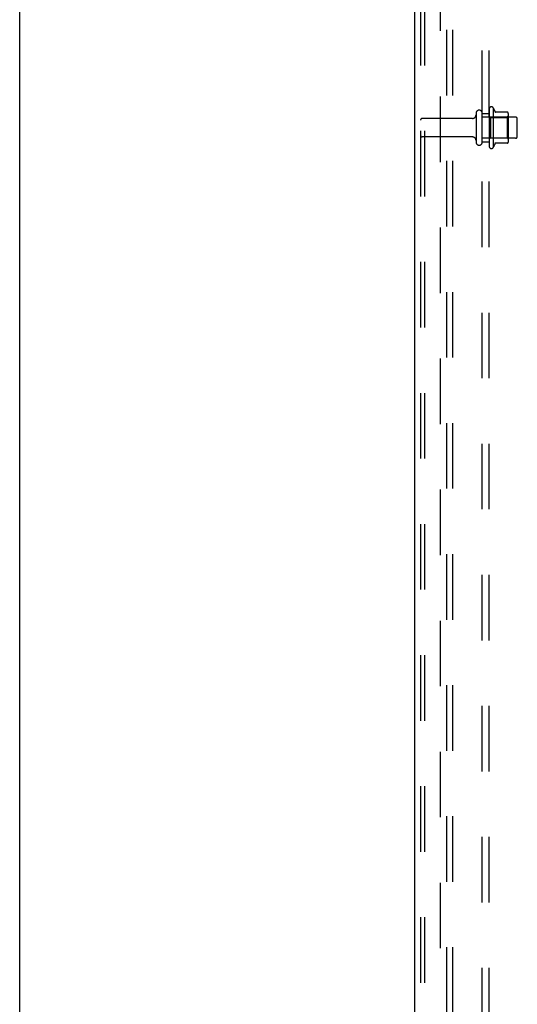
# Model space of a CAD drawing. Header units: inches. Extents: x 0 to 212, y 0 to 138.
# Tile 10 of 256: x 0 to 9, y 53 to 70. Entities that reach past the tile are written whole.
import ezdxf

# ---------------------------------------------------------------- set-up
doc = ezdxf.new("R2010")
doc.units = ezdxf.units.IN
doc.header["$LTSCALE"] = 11.6875
doc.header["$MEASUREMENT"] = 0
doc.linetypes.add('HIDDEN', pattern=[0.2, 0.1, -0.1])
doc.layers.get('0').update_dxf_attribs({"linetype": 'CONTINUOUS'})
doc.layers.add('DEFAULT_2', color=8, linetype='HIDDEN')
doc.layers.add('SUBPANEL', color=7, linetype='CONTINUOUS')

msp = doc.modelspace()

# ---------------------------------------------------------------- linework, layer by layer
at = {"color": 7, "linetype": 'Continuous'}
msp.add_line((0, 0), (0, 137.5), dxfattribs=at)
at = {"color": 3, "linetype": 'Continuous'}
msp.add_line((7.041, 38.425), (7.041, 101.393), dxfattribs=at)
at = {"layer": 'DEFAULT_2', "color": 8, "linetype": 'HIDDEN'}
for p, q in [((7.145, 100.988), (7.145, 38.538)), ((7.218, 100.988), (7.218, 38.538)), ((7.616, 38.508), (7.616, 101.018)), ((7.72, 38.508), (7.72, 101.018)), ((8.44, 68.677), (8.44, 67.965)), ((8.135, 68.578), (8.135, 68.063)), ((8.245, 68.063), (8.245, 68.578)), ((8.84, 68.508), (8.245, 68.508)), ((8.37, 68.655), (8.37, 67.987)), ((8.39, 68.504), (8.37, 68.524)), ((8.39, 68.504), (8.39, 68.137)), ((8.39, 68.504), (8.686, 68.504)), ((8.695, 68.598), (8.467, 68.598)), ((8.686, 68.504), (8.706, 68.524)), ((8.686, 68.504), (8.686, 68.137)), ((8.706, 68.576), (8.706, 68.065)), ((8.072, 68.486), (7.175, 68.486)), ((8.87, 68.163), (8.87, 68.478)), ((8.072, 68.156), (7.175, 68.156)), ((8.84, 68.133), (8.245, 68.133)), ((8.39, 68.137), (8.37, 68.117)), ((8.39, 68.137), (8.686, 68.137)), ((8.695, 68.043), (8.467, 68.043)), ((8.686, 68.137), (8.706, 68.117))]:
    msp.add_line(p, q, dxfattribs=at)
for centre, radius, start, end in [((8.408, 68.655), 0.0384, 34.4497, 180), ((7.839, 68.321), 0.698, 23.9679, 30.6631), ((8.072, 68.548), 0.0625, 270, 360), ((8.19, 68.578), 0.055, 0, 180), ((8.486, 68.608), 0.01, 203.9679, 270), ((8.695, 68.588), 0.01, 5.1938, 90), ((8.564, 68.576), 0.141, 0, 5.2081), ((8.84, 68.478), 0.03, 0, 90), ((7.175, 68.456), 0.03, 90, 180), ((7.175, 68.186), 0.03, 180, 270), ((8.072, 68.093), 0.0625, 0, 90), ((8.84, 68.163), 0.03, 270, 360), ((8.19, 68.063), 0.055, 180, 360), ((8.408, 67.987), 0.0384, 180, 325.5503), ((7.839, 68.321), 0.698, 329.3369, 336.0321), ((8.486, 68.033), 0.01, 90, 156.0321), ((8.695, 68.053), 0.01, 270, 354.8062), ((8.564, 68.065), 0.141, 354.7919, 360)]:
    msp.add_arc(centre, radius, start, end, dxfattribs=at)
at = {"layer": 'SUBPANEL', "color": 8, "linetype": 'HIDDEN'}
for p, q in [((8.245, 40.477), (8.245, 96.165)), ((8.37, 40.477), (8.37, 96.165)), ((7.495, 89.915), (7.495, 46.727)), ((8.245, 68.571), (8.37, 68.571)), ((8.245, 68.071), (8.37, 68.071))]:
    msp.add_line(p, q, dxfattribs=at)

doc.saveas('drawing.dxf')
